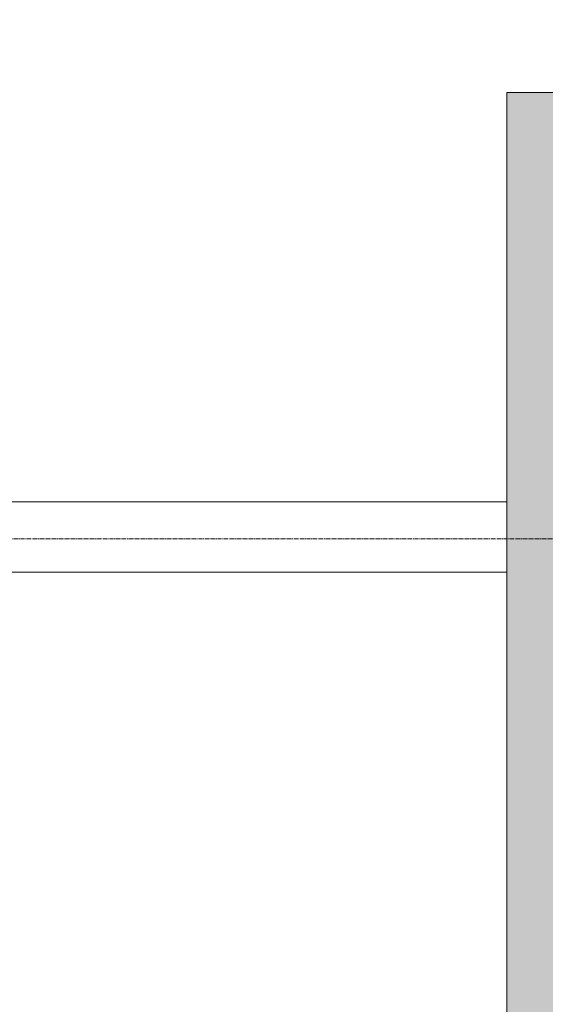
# Model space of a CAD drawing. Header units: centimetres. Extents: x 88729 to 133553, y -16225 to 14174.
# Tile 31 of 106: x 92753 to 92940, y -14239 to -13890. Entities that reach past the tile are written whole.
import ezdxf
from ezdxf.enums import TextEntityAlignment as Align

# ---------------------------------------------------------------- set-up
doc = ezdxf.new("R2010")
doc.units = ezdxf.units.CM
doc.linetypes.add('CENTER2', pattern=[1.125, 0.75, -0.125, 0.125, -0.125])
for name, color, linetype in [('A-OS', 252, 'CENTER2'), ('A-SCIANY', 252, 'Continuous'), ('E_PODKLAD', 7, 'Continuous'), ('mat', 252, 'Continuous'), ('R-MET-IWE', 252, 'Continuous')]:
    doc.layers.add(name, color=color, linetype=linetype)
doc.layers.add('rz_zelbet', color=252, linetype='Continuous', lineweight=20)
doc.styles.get("Standard").update_dxf_attribs({"font": 'txt.shx'})

# ---------------------------------------------------------------- blocks, each defined once
blk = doc.blocks.new('A$Ce817dbbb')
at = {"layer": 'rz_zelbet', "lineweight": 9, "ltscale": 0.1}
h = blk.add_hatch(dxfattribs=at)
h.set_pattern_fill('ANSI33', color=252, scale=40, style=0)
h.set_pattern_definition([(45, (-34168.379, 15472.824), (-7.0710678, 7.0710678), []), (45, (-34161.308, 15472.824), (-7.0710678, 7.0710678), [5, -2.5])])
h.paths.add_polyline_path([(1542.1, -24399.27), (1646.6, -24399.27), (1646.6, -24282.27), (1634.1, -24282.27), (1634.1, -24381.27), (1524.1, -24381.27), (1524.1, -24526.27), (1524.1, -24551.27), (1524.1, -25033.27), (1524.1, -25058.27), (1524.1, -25203.27), (1634.1, -25203.27), (1634.1, -25323.27), (1646.6, -25323.27), (1646.6, -25185.27), (1542.1, -25185.27)])
h.paths.add_polyline_path([(1659.1, -24282.27), (1646.6, -24282.27), (1646.6, -24399.27), (1659.1, -24399.27)])
h.paths.add_polyline_path([(1646.6, -24261.27), (1634.1, -24261.27), (1634.1, -24282.27), (1646.6, -24282.27)])
h.paths.add_polyline_path([(1659.1, -24261.27), (1646.6, -24261.27), (1646.6, -24282.27), (1659.1, -24282.27)])
h.paths.add_polyline_path([(1659.1, -25185.27), (1646.6, -25185.27), (1646.6, -25323.27), (1659.1, -25323.27)])
at = {"layer": 'A-OS', "color": 252, "lineweight": 9, "ltscale": 2}
blk.add_line((-153.4, -24539.38), (3298.95, -24539.38), dxfattribs=at)
at = {"layer": 'A-SCIANY', "color": 252, "lineweight": 9, "ltscale": 3}
for p, q in [((940.6, -24526.27), (1524.1, -24526.27)), ((940.6, -24551.27), (1524.1, -24551.27))]:
    blk.add_line(p, q, dxfattribs=at)
for points in [[(1634.1, -24381.27), (1524.1, -24381.27), (1524.1, -24526.27)], [(1524.1, -24551.27), (1524.1, -25033.27)]]:
    blk.add_lwpolyline(points, dxfattribs=at)
at = {"layer": 'mat', "color": 252, "lineweight": 9, "ltscale": 0.1}
blk.add_line((1524.1, -24526.27), (1524.1, -24551.27), dxfattribs=at)
at = {"layer": 'R-MET-IWE', "color": 252, "lineweight": 9, "width": 0.75}
for tag, rotation, p in [('0-', 90, (-1139.05, -4143.61)), ('0-', 90, (-1113.05, -4143.61)), ('0-', 90, (-1087.05, -4143.61)), ('2-', 90, (-796.05, -4143.61)), ('2-', 90, (-505.05, -4143.61)), ('0-', 90, (-480.05, -4143.61)), ('0-', 90, (-456.05, -4143.61)), ('2-', 90, (-166.05, -4143.61)), ('2-', 90, (-625.66, -4833.61)), ('2-', 90, (-599.66, -4833.61)), ('2-', 90, (-573.66, -4833.61)), ('0-', 180, (-2169.64, -4848.47)), ('0-', 180, (-2169.64, -4873.47)), ('0-', 180, (-2169.64, -4899.47)), ('-2', 90, (-1661.47, -4961.65)), ('-2', 90, (-1636.47, -4961.65)), ('0-', 270, (-1489.78, -4968.06)), ('0-', 270, (-1464.78, -4968.06)), ('0-', 270, (-1439.78, -4968.06)), ('0-', 270, (-1364.78, -4968.06)), ('0-', 270, (-1339.78, -4968.06)), ('0-', 270, (-1314.78, -4968.06)), ('0-', 270, (328.22, -4968.06)), ('0-', 270, (354.22, -4968.06)), ('0-', 270, (1256.22, -4968.06)), ('0-', 270, (1282.22, -4968.06)), ('0-', 90, (-513.05, -5496.61)), ('0-', 90, (-487.05, -5496.61)), ('K.S.-', 90, (-487.05, -5766.11)), ('0-', 90, (-513.05, -5766.11)), ('1-', 90, (-539.05, -6114.61)), ('0-', 90, (-513.05, -6114.61)), ('0-', 90, (-487.05, -6114.61)), ('0-', 90, (301.95, -6545.61)), ('0-', 90, (327.95, -6545.61)), ('0-', 90, (353.95, -6545.61)), ('0-', 90, (416.11, -6545.61)), ('0-', 90, (1255.95, -6545.61)), ('0-', 90, (1281.95, -6545.61)), ('1-', 90, (2382.95, -6845.61)), ('1-', 90, (2408.95, -6845.61)), ('1-', 90, (2434.95, -6845.61)), ('1-', 90, (2827.95, -6845.61)), ('1-', 90, (2853.95, -6845.61)), ('1-', 90, (2879.95, -6845.61)), ('<-2', 90, (-910.64, -10482.41)), ('2->', 90, (-718.15, -10854.38)), ('2->', 90, (-692.15, -10854.38)), ('2->', 90, (-744.15, -10870.8)), ('-0', 90, (-186.09, -12450.12)), ('1-', 90, (2264.47, -12866.38)), ('1-', 90, (2290.47, -12866.38)), ('1-', 90, (2316.47, -12866.38)), ('1-', 90, (2709.47, -12866.38)), ('1-', 90, (2735.47, -12866.38)), ('1-', 90, (2761.47, -12866.38)), ('<-KL', 90, (-700.01, -16780.91)), ('-0', 90, (-179.94, -18957.53)), ('0->', 90, (-1257.53, -23179.05)), ('0->', 90, (-1231.53, -23179.05)), ('0->', 90, (-1205.53, -23179.05)), ('0->', 90, (-600.53, -23179.05)), ('0->', 90, (-574.53, -23179.05)), ('0->', 90, (-1692.53, -24074.05)), ('0->', 90, (-1666.53, -24074.05)), ('0->', 90, (-1640.53, -24074.05)), ('0->', 90, (-1486.53, -24074.05)), ('0->', 90, (-1460.53, -24074.05)), ('0->', 90, (-1434.53, -24074.05)), ('<-0', 90, (-499.82, -24383.56)), ('<-0', 90, (-298.11, -24383.56)), ('<-0', 180, (-587.12, -25088.86)), ('<-0', 270, (-496.63, -25202.68)), ('<-0', 180, (-1353.25, -25419.36)), ('<-0', 180, (-1187.25, -25444.1)), ('<-0', 90, (-179.61, -25454.22)), ('<-0', 90, (-69.59, -26375.36)), ('<-0', 90, (-43.59, -26375.36))]:
    blk.add_attdef(tag, text='', height=17, rotation=rotation, dxfattribs=at).set_placement(p, align=Align.MIDDLE)
for tag, p in [('2-', (1424.81, -4179.2)), ('2-', (1424.81, -4205.2)), ('K.S.-', (-76.89, -4264.2)), ('KL-', (-613.13, -4292.18)), ('1-', (-613.13, -4312.18)), ('1-', (-613.13, -4332.18)), ('K.S.-', (1414.13, -4333.66)), ('0-', (-70.19, -4341.2)), ('0-', (469.81, -4341.2)), ('1-', (-613.13, -4352.18)), ('0-', (1424.81, -4361.2)), ('0-', (-70.19, -4367.2)), ('1-', (469.81, -4367.2)), ('0-', (1099.81, -4368.2)), ('2-', (1424.81, -4387.2)), ('1-', (-70.19, -4393.2)), ('1-', (469.81, -4393.2)), ('1-', (1099.81, -4394.2)), ('2-', (1424.81, -4413.2)), ('2-', (-70.19, -4419.2)), ('2-', (1099.81, -4420.2)), ('K.S.-', (-76.89, -4445.2)), ('2-', (469.81, -4444.2)), ('2-', (1099.81, -4446.2)), ('2-', (469.81, -4470.2)), ('2-', (-825.19, -4496.2)), ('2-', (-825.19, -4522.2)), ('2-', (-70.19, -4574.2)), ('2-', (-70.19, -4600.2)), ('K.S.-', (1089.13, -4600.66)), ('2-', (1099.81, -4653.2)), ('2-', (-70.19, -4669.2)), ('2-', (1099.81, -4679.2)), ('-1', (1806.78, -4690.78)), ('1-', (-70.19, -4695.2)), ('2-', (1099.81, -4705.2)), ('-1', (1806.78, -4716.3)), ('K.S.-', (-73.2, -4721.2)), ('-1', (1806.78, -4743.07)), ('FR-', (-70.19, -4747.2)), ('0-', (-1066.19, -6382.7)), ('0-', (-1066.19, -6408.7)), ('2-', (1729.81, -6586.2)), ('2-', (1729.81, -6612.2)), ('2-', (1729.81, -6638.2)), ('2-', (1729.81, -6664.2)), ('K.S.-', (469.81, -6788.2)), ('1-', (-962.19, -6915.2)), ('1-', (-460.19, -6923.2)), ('1-', (469.81, -6923.2)), ('2-', (1729.81, -6923.2)), ('1-', (-460.19, -6949.2)), ('1-', (469.81, -6949.2)), ('2-', (1729.81, -6949.2)), ('K.S.-', (2901.81, -6960.2)), ('2-', (1729.81, -6975.2)), ('2-', (1729.81, -7001.2)), ('2-', (-460.19, -7026.2)), ('0-', (469.81, -7026.2)), ('2-', (-460.19, -7052.2)), ('0-', (469.81, -7052.2)), ('2-', (-460.19, -7078.2)), ('2-', (469.81, -7078.2)), ('1-', (2901.81, -7088.2)), ('2-', (469.81, -7104.2)), ('1-', (2901.81, -7114.2)), ('0-', (1729.81, -7131.2)), ('2-', (-460.19, -7141.2)), ('0-', (1729.81, -7157.2)), ('2-', (-460.19, -7167.2)), ('2-', (469.81, -7181.2)), ('2-', (1729.81, -7183.2)), ('0-', (-460.19, -7193.2)), ('2-', (469.81, -7207.2)), ('2-', (1729.81, -7209.2)), ('K.S.-', (-470.87, -7217.66)), ('2-', (469.81, -7233.2)), ('2-', (1729.81, -7235.2)), ('1-', (-460.19, -7245.2)), ('2-', (469.81, -7259.2)), ('2-', (1729.81, -7261.2)), ('2-', (1729.81, -7287.2)), ('2-', (-460.19, -7297.2)), ('2->', (-943.67, -10542.97)), ('-1', (1688.29, -10711.55)), ('-1', (1688.29, -10737.55)), ('-1', (1688.29, -10763.55)), ('<-2', (1685.55, -12605.39)), ('2->', (1611.33, -12636.47)), ('2->', (1611.33, -12658.97)), ('2->', (1590.77, -12684.97)), ('K.S.-', (2783.33, -12980.97)), ('2->', (-578.67, -13046.97)), ('2->', (-578.67, -13072.97)), ('<-2', (-476.88, -13105.94)), ('1-', (2783.33, -13108.97)), ('1-', (2783.33, -13134.97)), ('<-1', (-610.79, -16857.83)), ('<-1', (-610.79, -16877.83)), ('<-1', (1688.29, -17218.96)), ('<-1', (1688.29, -17244.96)), ('<-1', (1688.29, -17270.96)), ('<-1', (-478.91, -18553.43)), ('<-0', (-2287.98, -23879.57)), ('<-0', (-2287.98, -23905.57)), ('<-0', (-2287.98, -23931.57)), ('<-0', (-343.08, -24738.18)), ('<-0', (-478.91, -25059.68))]:
    blk.add_attdef(tag, text='', height=17, dxfattribs=at).set_placement(p, align=Align.MIDDLE)

msp = doc.modelspace()

# ---------------------------------------------------------------- block references
at = {"layer": 'E_PODKLAD'}
msp.add_blockref('A$Ce817dbbb', (91401.87, 10465.39), dxfattribs=at)

doc.saveas('drawing.dxf')
